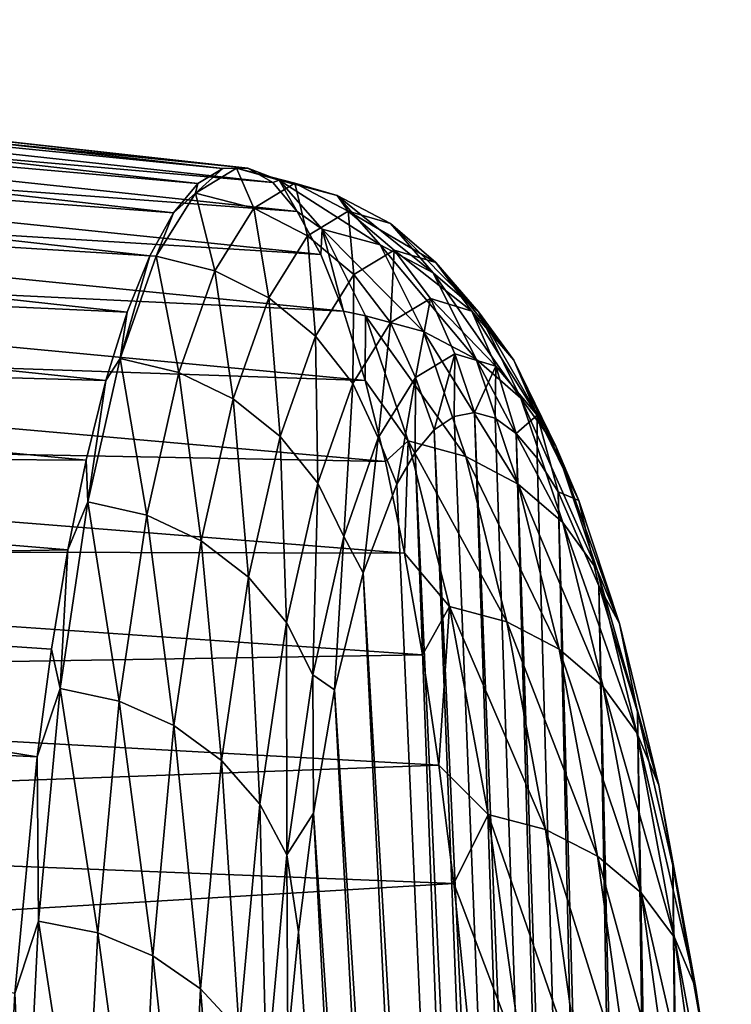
# Model space of a CAD drawing. Header units: millimetres. Extents: x -30 to 76, y -3 to 301.
# Tile 110 of 256: x 74.44 to 75.76, y 132.27 to 134.09. Entities that reach past the tile are written whole.
import ezdxf

# ---------------------------------------------------------------- set-up
doc = ezdxf.new("R2010")
doc.units = ezdxf.units.MM
doc.header["$LTSCALE"] = 81.481481
for name, color, linetype in [('43', 7, 'CONTINUOUS'), ('44', 7, 'CONTINUOUS'), ('73', 7, 'CONTINUOUS')]:
    doc.layers.add(name, color=color, linetype=linetype)

msp = doc.modelspace()

# ---------------------------------------------------------------- linework, layer by layer
at = {"layer": '43', "color": 7, "linetype": 'CONTINUOUS', "true_color": 0xaaaaaa}
for points in [[(72.3829, 134.0663, 53.9349), (74.8617, 133.8178, 53.3096), (72.3842, 134.0928, 53.3386), (72.3829, 134.0663, 53.9349)], [(72.3845, 134.0906, 52.7407), (74.8154, 133.8172, 52.6737), (72.3837, 134.0598, 52.1425), (72.3845, 134.0906, 52.7407)], [(72.3842, 134.0928, 53.3386), (74.8617, 133.8178, 53.3096), (72.3845, 134.0906, 52.7407), (72.3842, 134.0928, 53.3386)], [(74.8617, 133.8178, 53.3096), (74.8154, 133.8172, 52.6737), (72.3845, 134.0906, 52.7407), (74.8617, 133.8178, 53.3096)], [(72.3806, 134.0114, 54.5282), (74.9078, 133.7911, 53.945), (72.3829, 134.0663, 53.9349), (72.3806, 134.0114, 54.5282)], [(72.3837, 134.0598, 52.1425), (74.7693, 133.7894, 52.0422), (72.3818, 134.0004, 51.5468), (72.3837, 134.0598, 52.1425)], [(74.9078, 133.7911, 53.945), (74.8617, 133.8178, 53.3096), (72.3829, 134.0663, 53.9349), (74.9078, 133.7911, 53.945)], [(74.8154, 133.8172, 52.6737), (74.7693, 133.7894, 52.0422), (72.3837, 134.0598, 52.1425), (74.8154, 133.8172, 52.6737)], [(72.3775, 133.9285, 55.1159), (74.953, 133.7375, 54.575), (72.3806, 134.0114, 54.5282), (72.3775, 133.9285, 55.1159)], [(72.3818, 134.0004, 51.5468), (74.724, 133.735, 51.4198), (72.3789, 133.913, 50.957), (72.3818, 134.0004, 51.5468)], [(74.953, 133.7375, 54.575), (74.9078, 133.7911, 53.945), (72.3806, 134.0114, 54.5282), (74.953, 133.7375, 54.575)], [(74.7693, 133.7894, 52.0422), (74.724, 133.735, 51.4198), (72.3818, 134.0004, 51.5468), (74.7693, 133.7894, 52.0422)], [(72.3736, 133.8181, 55.6953), (74.9969, 133.6577, 55.195), (72.3775, 133.9285, 55.1159), (72.3736, 133.8181, 55.6953)], [(74.9969, 133.6577, 55.195), (74.953, 133.7375, 54.575), (72.3775, 133.9285, 55.1159), (74.9969, 133.6577, 55.195)], [(72.3789, 133.913, 50.957), (74.6802, 133.6551, 50.8111), (72.375, 133.798, 50.3757), (72.3789, 133.913, 50.957)], [(74.724, 133.735, 51.4198), (74.6802, 133.6551, 50.8111), (72.3789, 133.913, 50.957), (74.724, 133.735, 51.4198)], [(72.3691, 133.6809, 56.265), (75.0391, 133.5529, 55.8005), (72.3736, 133.8181, 55.6953), (72.3691, 133.6809, 56.265)], [(75.0391, 133.5529, 55.8005), (74.9969, 133.6577, 55.195), (72.3736, 133.8181, 55.6953), (75.0391, 133.5529, 55.8005)], [(72.375, 133.798, 50.3757), (74.6383, 133.551, 50.2197), (72.3703, 133.6559, 49.8032), (72.375, 133.798, 50.3757)], [(74.6802, 133.6551, 50.8111), (74.6383, 133.551, 50.2197), (72.375, 133.798, 50.3757), (74.6802, 133.6551, 50.8111)], [(72.3641, 133.517, 56.8249), (75.0792, 133.4246, 56.3881), (72.3691, 133.6809, 56.265), (72.3641, 133.517, 56.8249)], [(75.0792, 133.4246, 56.3881), (75.0391, 133.5529, 55.8005), (72.3691, 133.6809, 56.265), (75.0792, 133.4246, 56.3881)], [(72.3703, 133.6559, 49.8032), (74.5987, 133.4244, 49.6485), (72.3649, 133.4869, 49.2398), (72.3703, 133.6559, 49.8032)], [(74.6383, 133.551, 50.2197), (74.5987, 133.4244, 49.6485), (72.3703, 133.6559, 49.8032), (74.6383, 133.551, 50.2197)], [(72.3588, 133.3269, 57.3743), (75.1171, 133.2746, 56.955), (72.3641, 133.517, 56.8249), (72.3588, 133.3269, 57.3743)], [(75.1171, 133.2746, 56.955), (75.0792, 133.4246, 56.3881), (72.3641, 133.517, 56.8249), (75.1171, 133.2746, 56.955)], [(72.3649, 133.4869, 49.2398), (74.5619, 133.277, 49.0996), (72.359, 133.2918, 48.6879), (72.3649, 133.4869, 49.2398)], [(74.5987, 133.4244, 49.6485), (74.5619, 133.277, 49.0996), (72.3649, 133.4869, 49.2398), (74.5987, 133.4244, 49.6485)], [(72.3534, 133.1111, 57.9122), (75.1524, 133.1045, 57.4989), (72.3588, 133.3269, 57.3743), (72.3534, 133.1111, 57.9122)], [(75.1524, 133.1045, 57.4989), (75.1171, 133.2746, 56.955), (72.3588, 133.3269, 57.3743), (75.1524, 133.1045, 57.4989)], [(72.359, 133.2918, 48.6879), (74.5282, 133.1105, 48.5748), (72.353, 133.0719, 48.15), (72.359, 133.2918, 48.6879)], [(74.5619, 133.277, 49.0996), (74.5282, 133.1105, 48.5748), (72.359, 133.2918, 48.6879), (74.5619, 133.277, 49.0996)], [(72.3481, 132.8707, 58.4367), (75.1853, 132.9163, 58.0183), (72.3534, 133.1111, 57.9122), (72.3481, 132.8707, 58.4367)], [(74.5282, 133.1105, 48.5748), (74.498, 132.9268, 48.0751), (72.353, 133.0719, 48.15), (74.5282, 133.1105, 48.5748)], [(75.1853, 132.9163, 58.0183), (75.1524, 133.1045, 57.4989), (72.3534, 133.1111, 57.9122), (75.1853, 132.9163, 58.0183)], [(72.353, 133.0719, 48.15), (74.4714, 132.7276, 47.6013), (72.347, 132.8284, 47.628), (72.353, 133.0719, 48.15)], [(74.498, 132.9268, 48.0751), (74.4714, 132.7276, 47.6013), (72.353, 133.0719, 48.15), (74.498, 132.9268, 48.0751)], [(75.2157, 132.7117, 58.512), (75.1853, 132.9163, 58.0183), (72.3481, 132.8707, 58.4367), (75.2157, 132.7117, 58.512)], [(72.3432, 132.6068, 58.9457), (75.2157, 132.7117, 58.512), (72.3481, 132.8707, 58.4367), (72.3432, 132.6068, 58.9457)], [(74.4714, 132.7276, 47.6013), (74.43, 132.2891, 46.7312), (72.347, 132.8284, 47.628), (74.4714, 132.7276, 47.6013)], [(75.2436, 132.4927, 58.9793), (75.2157, 132.7117, 58.512), (72.3432, 132.6068, 58.9457), (75.2436, 132.4927, 58.9793)], [(72.3386, 132.3204, 59.4379), (75.2436, 132.4927, 58.9793), (72.3432, 132.6068, 58.9457), (72.3386, 132.3204, 59.4379)], [(75.2922, 132.0171, 59.8344), (75.2436, 132.4927, 58.9793), (72.3386, 132.3204, 59.4379), (75.2922, 132.0171, 59.8344)], [(72.3348, 132.0123, 59.9127), (75.2922, 132.0171, 59.8344), (72.3386, 132.3204, 59.4379), (72.3348, 132.0123, 59.9127)]]:
    msp.add_3dface(points, dxfattribs=at)
at = {"layer": '44', "color": 7, "linetype": 'CONTINUOUS', "true_color": 0xaaaaaa}
for points in [[(75.244, 133.3578, 52.4807), (75.4777, 127.47, 49.0562), (75.2072, 133.3329, 51.9827), (75.244, 133.3578, 52.4807)], [(75.2818, 133.3651, 52.9826), (75.4777, 127.47, 49.0562), (75.244, 133.3578, 52.4807), (75.2818, 133.3651, 52.9826)], [(75.5339, 127.0344, 49.4918), (75.4777, 127.47, 49.0562), (75.2818, 133.3651, 52.9826), (75.5339, 127.0344, 49.4918)], [(75.3204, 133.3546, 53.486), (75.5339, 127.0344, 49.4918), (75.2818, 133.3651, 52.9826), (75.3204, 133.3546, 53.486)], [(75.3593, 133.3264, 53.9884), (75.5339, 127.0344, 49.4918), (75.3204, 133.3546, 53.486), (75.3593, 133.3264, 53.9884)], [(75.2072, 133.3329, 51.9827), (75.4177, 127.9058, 48.6204), (75.1717, 133.2908, 51.4911), (75.2072, 133.3329, 51.9827)], [(75.4777, 127.47, 49.0562), (75.4177, 127.9058, 48.6204), (75.2072, 133.3329, 51.9827), (75.4777, 127.47, 49.0562)], [(75.5862, 126.5989, 49.9273), (75.5339, 127.0344, 49.4918), (75.3593, 133.3264, 53.9884), (75.5862, 126.5989, 49.9273)], [(75.3983, 133.2807, 54.487), (75.5862, 126.5989, 49.9273), (75.3593, 133.3264, 53.9884), (75.3983, 133.2807, 54.487)], [(75.1717, 133.2908, 51.4911), (75.354, 128.3417, 48.1845), (75.1377, 133.2323, 51.0083), (75.1717, 133.2908, 51.4911)], [(75.4177, 127.9058, 48.6204), (75.354, 128.3417, 48.1845), (75.1717, 133.2908, 51.4911), (75.4177, 127.9058, 48.6204)], [(75.4371, 133.218, 54.9793), (75.5862, 126.5989, 49.9273), (75.3983, 133.2807, 54.487), (75.4371, 133.218, 54.9793)], [(75.1377, 133.2323, 51.0083), (75.354, 128.3417, 48.1845), (75.0754, 133.0679, 50.076), (75.1377, 133.2323, 51.0083)], [(75.6348, 126.1634, 50.3628), (75.5862, 126.5989, 49.9273), (75.4371, 133.218, 54.9793), (75.6348, 126.1634, 50.3628)], [(75.5127, 133.0439, 55.9358), (75.6348, 126.1634, 50.3628), (75.4371, 133.218, 54.9793), (75.5127, 133.0439, 55.9358)], [(75.0754, 133.0679, 50.076), (75.2864, 128.7777, 47.7485), (75.0225, 132.8513, 49.2134), (75.0754, 133.0679, 50.076)], [(75.354, 128.3417, 48.1845), (75.2864, 128.7777, 47.7485), (75.0754, 133.0679, 50.076), (75.354, 128.3417, 48.1845)], [(75.6797, 125.7281, 50.7981), (75.6348, 126.1634, 50.3628), (75.5127, 133.0439, 55.9358), (75.6797, 125.7281, 50.7981)], [(75.584, 132.8107, 56.8424), (75.6797, 125.7281, 50.7981), (75.5127, 133.0439, 55.9358), (75.584, 132.8107, 56.8424)], [(75.0225, 132.8513, 49.2134), (75.2151, 129.2139, 47.3123), (74.9835, 132.6229, 48.5091), (75.0225, 132.8513, 49.2134)], [(75.2864, 128.7777, 47.7485), (75.2151, 129.2139, 47.3123), (75.0225, 132.8513, 49.2134), (75.2864, 128.7777, 47.7485)], [(75.7207, 125.2929, 51.2333), (75.6797, 125.7281, 50.7981), (75.584, 132.8107, 56.8424), (75.7207, 125.2929, 51.2333)], [(75.6493, 132.5261, 57.6884), (75.7207, 125.2929, 51.2333), (75.584, 132.8107, 56.8424), (75.6493, 132.5261, 57.6884)], [(74.9835, 132.6229, 48.5091), (75.1399, 129.6503, 46.8759), (74.9558, 132.403, 47.9471), (74.9835, 132.6229, 48.5091)], [(75.2151, 129.2139, 47.3123), (75.1399, 129.6503, 46.8759), (74.9835, 132.6229, 48.5091), (75.2151, 129.2139, 47.3123)], [(75.758, 124.8578, 51.6685), (75.7207, 125.2929, 51.2333), (75.6493, 132.5261, 57.6884), (75.758, 124.8578, 51.6685)], [(75.7077, 132.1985, 58.4668), (75.758, 124.8578, 51.6685), (75.6493, 132.5261, 57.6884), (75.7077, 132.1985, 58.4668)], [(74.9558, 132.403, 47.9471), (75.1399, 129.6503, 46.8759), (74.9361, 132.1993, 47.496), (74.9558, 132.403, 47.9471)]]:
    msp.add_3dface(points, dxfattribs=at)
at = {"layer": '73', "color": 7, "linetype": 'CONTINUOUS', "true_color": 0xaaaaaa}
for points in [[(74.8154, 133.8172, 52.6737), (74.8407, 133.8179, 52.8194), (74.7645, 133.7713, 51.8153), (74.8154, 133.8172, 52.6737)], [(74.8407, 133.8179, 52.8194), (74.8728, 133.7437, 51.8097), (74.7645, 133.7713, 51.8153), (74.8407, 133.8179, 52.8194)], [(74.7693, 133.7894, 52.0422), (74.8154, 133.8172, 52.6737), (74.7645, 133.7713, 51.8153), (74.7693, 133.7894, 52.0422)], [(74.8154, 133.8172, 52.6737), (74.8617, 133.8178, 53.3096), (74.8407, 133.8179, 52.8194), (74.8154, 133.8172, 52.6737)], [(74.8617, 133.8178, 53.3096), (74.9196, 133.7957, 53.8239), (74.8407, 133.8179, 52.8194), (74.8617, 133.8178, 53.3096)], [(74.9488, 133.7897, 52.8116), (74.8728, 133.7437, 51.8097), (74.8407, 133.8179, 52.8194), (74.9488, 133.7897, 52.8116)], [(74.9196, 133.7957, 53.8239), (74.9488, 133.7897, 52.8116), (74.8407, 133.8179, 52.8194), (74.9196, 133.7957, 53.8239)], [(74.8617, 133.8178, 53.3096), (74.9078, 133.7911, 53.945), (74.9196, 133.7957, 53.8239), (74.8617, 133.8178, 53.3096)], [(74.9078, 133.7911, 53.945), (74.953, 133.7375, 54.575), (74.9196, 133.7957, 53.8239), (74.9078, 133.7911, 53.945)], [(74.953, 133.7375, 54.575), (74.9998, 133.7048, 54.8245), (74.9196, 133.7957, 53.8239), (74.953, 133.7375, 54.575)], [(75.1073, 133.676, 54.8124), (75.0274, 133.7671, 53.8139), (74.9196, 133.7957, 53.8239), (75.1073, 133.676, 54.8124)], [(74.9998, 133.7048, 54.8245), (75.1073, 133.676, 54.8124), (74.9196, 133.7957, 53.8239), (74.9998, 133.7048, 54.8245)], [(75.0274, 133.7671, 53.8139), (74.9488, 133.7897, 52.8116), (74.9196, 133.7957, 53.8239), (75.0274, 133.7671, 53.8139)], [(74.724, 133.735, 51.4198), (74.7693, 133.7894, 52.0422), (74.7645, 133.7713, 51.8153), (74.724, 133.735, 51.4198)], [(74.9488, 133.7897, 52.8116), (74.9724, 133.6927, 51.8066), (74.8728, 133.7437, 51.8097), (74.9488, 133.7897, 52.8116)], [(75.0479, 133.7382, 52.8048), (74.9724, 133.6927, 51.8066), (74.9488, 133.7897, 52.8116), (75.0479, 133.7382, 52.8048)], [(75.0274, 133.7671, 53.8139), (75.0479, 133.7382, 52.8048), (74.9488, 133.7897, 52.8116), (75.0274, 133.7671, 53.8139)], [(74.724, 133.735, 51.4198), (74.7645, 133.7713, 51.8153), (74.6921, 133.6545, 50.8159), (74.724, 133.735, 51.4198)], [(74.7645, 133.7713, 51.8153), (74.8007, 133.6276, 50.8126), (74.6921, 133.6545, 50.8159), (74.7645, 133.7713, 51.8153)], [(74.8728, 133.7437, 51.8097), (74.8007, 133.6276, 50.8126), (74.7645, 133.7713, 51.8153), (74.8728, 133.7437, 51.8097)], [(75.2054, 133.6241, 54.7981), (75.126, 133.7153, 53.8034), (75.0274, 133.7671, 53.8139), (75.2054, 133.6241, 54.7981)], [(75.1073, 133.676, 54.8124), (75.2054, 133.6241, 54.7981), (75.0274, 133.7671, 53.8139), (75.1073, 133.676, 54.8124)], [(75.126, 133.7153, 53.8034), (75.0479, 133.7382, 52.8048), (75.0274, 133.7671, 53.8139), (75.126, 133.7153, 53.8034)], [(74.8728, 133.7437, 51.8097), (74.9008, 133.5775, 50.8134), (74.8007, 133.6276, 50.8126), (74.8728, 133.7437, 51.8097)], [(74.9724, 133.6927, 51.8066), (74.9008, 133.5775, 50.8134), (74.8728, 133.7437, 51.8097), (74.9724, 133.6927, 51.8066)], [(74.6802, 133.6551, 50.8111), (74.724, 133.735, 51.4198), (74.6921, 133.6545, 50.8159), (74.6802, 133.6551, 50.8111)], [(74.953, 133.7375, 54.575), (74.9969, 133.6577, 55.195), (74.9998, 133.7048, 54.8245), (74.953, 133.7375, 54.575)], [(75.0479, 133.7382, 52.8048), (75.0583, 133.6209, 51.8063), (74.9724, 133.6927, 51.8066), (75.0479, 133.7382, 52.8048)], [(75.2105, 133.6427, 53.7927), (75.1331, 133.6658, 52.7992), (75.0479, 133.7382, 52.8048), (75.2105, 133.6427, 53.7927)], [(75.126, 133.7153, 53.8034), (75.2105, 133.6427, 53.7927), (75.0479, 133.7382, 52.8048), (75.126, 133.7153, 53.8034)], [(75.1331, 133.6658, 52.7992), (75.0583, 133.6209, 51.8063), (75.0479, 133.7382, 52.8048), (75.1331, 133.6658, 52.7992)], [(74.9969, 133.6577, 55.195), (75.0391, 133.5529, 55.8005), (74.9998, 133.7048, 54.8245), (74.9969, 133.6577, 55.195)], [(75.0391, 133.5529, 55.8005), (75.0801, 133.5444, 55.8168), (74.9998, 133.7048, 54.8245), (75.0391, 133.5529, 55.8005)], [(75.1873, 133.5155, 55.8026), (75.1073, 133.676, 54.8124), (74.9998, 133.7048, 54.8245), (75.1873, 133.5155, 55.8026)], [(75.0801, 133.5444, 55.8168), (75.1873, 133.5155, 55.8026), (74.9998, 133.7048, 54.8245), (75.0801, 133.5444, 55.8168)], [(75.2892, 133.5516, 54.7824), (75.2105, 133.6427, 53.7927), (75.126, 133.7153, 53.8034), (75.2892, 133.5516, 54.7824)], [(75.2054, 133.6241, 54.7981), (75.2892, 133.5516, 54.7824), (75.126, 133.7153, 53.8034), (75.2054, 133.6241, 54.7981)], [(74.9724, 133.6927, 51.8066), (74.9874, 133.5067, 50.8184), (74.9008, 133.5775, 50.8134), (74.9724, 133.6927, 51.8066)], [(75.0583, 133.6209, 51.8063), (74.9874, 133.5067, 50.8184), (74.9724, 133.6927, 51.8066), (75.0583, 133.6209, 51.8063)], [(75.2849, 133.4637, 55.7847), (75.2054, 133.6241, 54.7981), (75.1073, 133.676, 54.8124), (75.2849, 133.4637, 55.7847)], [(75.1873, 133.5155, 55.8026), (75.2849, 133.4637, 55.7847), (75.1073, 133.676, 54.8124), (75.1873, 133.5155, 55.8026)], [(74.6383, 133.551, 50.2197), (74.6802, 133.6551, 50.8111), (74.6251, 133.4652, 49.8261), (74.6383, 133.551, 50.2197)], [(74.6802, 133.6551, 50.8111), (74.6921, 133.6545, 50.8159), (74.6251, 133.4652, 49.8261), (74.6802, 133.6551, 50.8111)], [(74.6921, 133.6545, 50.8159), (74.734, 133.4391, 49.8252), (74.6251, 133.4652, 49.8261), (74.6921, 133.6545, 50.8159)], [(74.8007, 133.6276, 50.8126), (74.734, 133.4391, 49.8252), (74.6921, 133.6545, 50.8159), (74.8007, 133.6276, 50.8126)], [(75.1331, 133.6658, 52.7992), (75.1262, 133.5319, 51.8086), (75.0583, 133.6209, 51.8063), (75.1331, 133.6658, 52.7992)], [(75.2002, 133.5763, 52.7952), (75.1262, 133.5319, 51.8086), (75.1331, 133.6658, 52.7992), (75.2002, 133.5763, 52.7952)], [(75.2767, 133.553, 53.7826), (75.2002, 133.5763, 52.7952), (75.1331, 133.6658, 52.7992), (75.2767, 133.553, 53.7826)], [(75.2105, 133.6427, 53.7927), (75.2767, 133.553, 53.7826), (75.1331, 133.6658, 52.7992), (75.2105, 133.6427, 53.7927)], [(75.3546, 133.4622, 54.7661), (75.2767, 133.553, 53.7826), (75.2105, 133.6427, 53.7927), (75.3546, 133.4622, 54.7661)], [(75.2892, 133.5516, 54.7824), (75.3546, 133.4622, 54.7661), (75.2105, 133.6427, 53.7927), (75.2892, 133.5516, 54.7824)], [(74.8007, 133.6276, 50.8126), (74.8346, 133.3902, 49.8302), (74.734, 133.4391, 49.8252), (74.8007, 133.6276, 50.8126)], [(74.9008, 133.5775, 50.8134), (74.8346, 133.3902, 49.8302), (74.8007, 133.6276, 50.8126), (74.9008, 133.5775, 50.8134)], [(75.0583, 133.6209, 51.8063), (75.0561, 133.4187, 50.8272), (74.9874, 133.5067, 50.8184), (75.0583, 133.6209, 51.8063)], [(75.1262, 133.5319, 51.8086), (75.0561, 133.4187, 50.8272), (75.0583, 133.6209, 51.8063), (75.1262, 133.5319, 51.8086)], [(75.368, 133.3917, 55.7638), (75.2892, 133.5516, 54.7824), (75.2054, 133.6241, 54.7981), (75.368, 133.3917, 55.7638)], [(75.2849, 133.4637, 55.7847), (75.368, 133.3917, 55.7638), (75.2054, 133.6241, 54.7981), (75.2849, 133.4637, 55.7847)], [(74.9008, 133.5775, 50.8134), (74.9218, 133.3208, 49.8407), (74.8346, 133.3902, 49.8302), (74.9008, 133.5775, 50.8134)], [(74.9874, 133.5067, 50.8184), (74.9218, 133.3208, 49.8407), (74.9008, 133.5775, 50.8134), (74.9874, 133.5067, 50.8184)], [(75.2002, 133.5763, 52.7952), (75.1726, 133.4302, 51.8135), (75.1262, 133.5319, 51.8086), (75.2002, 133.5763, 52.7952)], [(75.2457, 133.4741, 52.793), (75.1726, 133.4302, 51.8135), (75.2002, 133.5763, 52.7952), (75.2457, 133.4741, 52.793)], [(75.3213, 133.4507, 53.7734), (75.2457, 133.4741, 52.793), (75.2002, 133.5763, 52.7952), (75.3213, 133.4507, 53.7734)], [(75.2767, 133.553, 53.7826), (75.3213, 133.4507, 53.7734), (75.2002, 133.5763, 52.7952), (75.2767, 133.553, 53.7826)], [(74.5987, 133.4244, 49.6485), (74.6383, 133.551, 50.2197), (74.6251, 133.4652, 49.8261), (74.5987, 133.4244, 49.6485)], [(75.0391, 133.5529, 55.8005), (75.0792, 133.4246, 56.3881), (75.0801, 133.5444, 55.8168), (75.0391, 133.5529, 55.8005)], [(75.0792, 133.4246, 56.3881), (75.1591, 133.3124, 56.7961), (75.0801, 133.5444, 55.8168), (75.0792, 133.4246, 56.3881)], [(75.266, 133.2836, 56.7797), (75.1873, 133.5155, 55.8026), (75.0801, 133.5444, 55.8168), (75.266, 133.2836, 56.7797)], [(75.1591, 133.3124, 56.7961), (75.266, 133.2836, 56.7797), (75.0801, 133.5444, 55.8168), (75.1591, 133.3124, 56.7961)], [(75.3982, 133.3604, 54.7499), (75.3213, 133.4507, 53.7734), (75.2767, 133.553, 53.7826), (75.3982, 133.3604, 54.7499)], [(75.3546, 133.4622, 54.7661), (75.3982, 133.3604, 54.7499), (75.2767, 133.553, 53.7826), (75.3546, 133.4622, 54.7661)], [(75.4325, 133.3031, 55.7412), (75.3546, 133.4622, 54.7661), (75.2892, 133.5516, 54.7824), (75.4325, 133.3031, 55.7412)], [(75.368, 133.3917, 55.7638), (75.4325, 133.3031, 55.7412), (75.2892, 133.5516, 54.7824), (75.368, 133.3917, 55.7638)], [(75.1262, 133.5319, 51.8086), (75.1034, 133.3181, 50.8394), (75.0561, 133.4187, 50.8272), (75.1262, 133.5319, 51.8086)], [(75.1726, 133.4302, 51.8135), (75.1034, 133.3181, 50.8394), (75.1262, 133.5319, 51.8086), (75.1726, 133.4302, 51.8135)], [(74.9874, 133.5067, 50.8184), (74.9912, 133.2345, 49.8562), (74.9218, 133.3208, 49.8407), (74.9874, 133.5067, 50.8184)], [(75.0561, 133.4187, 50.8272), (74.9912, 133.2345, 49.8562), (74.9874, 133.5067, 50.8184), (75.0561, 133.4187, 50.8272)], [(75.3631, 133.2323, 56.758), (75.2849, 133.4637, 55.7847), (75.1873, 133.5155, 55.8026), (75.3631, 133.2323, 56.758)], [(75.266, 133.2836, 56.7797), (75.3631, 133.2323, 56.758), (75.1873, 133.5155, 55.8026), (75.266, 133.2836, 56.7797)], [(75.2457, 133.4741, 52.793), (75.2072, 133.3329, 51.9827), (75.1726, 133.4302, 51.8135), (75.2457, 133.4741, 52.793)], [(75.244, 133.3578, 52.4807), (75.2072, 133.3329, 51.9827), (75.2457, 133.4741, 52.793), (75.244, 133.3578, 52.4807)], [(75.2818, 133.3651, 52.9826), (75.244, 133.3578, 52.4807), (75.2457, 133.4741, 52.793), (75.2818, 133.3651, 52.9826)], [(75.3213, 133.4507, 53.7734), (75.2818, 133.3651, 52.9826), (75.2457, 133.4741, 52.793), (75.3213, 133.4507, 53.7734)], [(74.5987, 133.4244, 49.6485), (74.6251, 133.4652, 49.8261), (74.5652, 133.1998, 48.8518), (74.5987, 133.4244, 49.6485)], [(74.6251, 133.4652, 49.8261), (74.6743, 133.1749, 48.8535), (74.5652, 133.1998, 48.8518), (74.6251, 133.4652, 49.8261)], [(74.734, 133.4391, 49.8252), (74.6743, 133.1749, 48.8535), (74.6251, 133.4652, 49.8261), (74.734, 133.4391, 49.8252)], [(75.3204, 133.3546, 53.486), (75.2818, 133.3651, 52.9826), (75.3213, 133.4507, 53.7734), (75.3204, 133.3546, 53.486)], [(75.4455, 133.1612, 56.7318), (75.368, 133.3917, 55.7638), (75.2849, 133.4637, 55.7847), (75.4455, 133.1612, 56.7318)], [(75.3631, 133.2323, 56.758), (75.4455, 133.1612, 56.7318), (75.2849, 133.4637, 55.7847), (75.3631, 133.2323, 56.758)], [(75.3593, 133.3264, 53.9884), (75.3204, 133.3546, 53.486), (75.3213, 133.4507, 53.7734), (75.3593, 133.3264, 53.9884)], [(75.3982, 133.3604, 54.7499), (75.3593, 133.3264, 53.9884), (75.3213, 133.4507, 53.7734), (75.3982, 133.3604, 54.7499)], [(75.4751, 133.2023, 55.7178), (75.3982, 133.3604, 54.7499), (75.3546, 133.4622, 54.7661), (75.4751, 133.2023, 55.7178)], [(75.4325, 133.3031, 55.7412), (75.4751, 133.2023, 55.7178), (75.3546, 133.4622, 54.7661), (75.4325, 133.3031, 55.7412)], [(74.734, 133.4391, 49.8252), (74.7753, 133.1276, 48.8628), (74.6743, 133.1749, 48.8535), (74.734, 133.4391, 49.8252)], [(74.8346, 133.3902, 49.8302), (74.7753, 133.1276, 48.8628), (74.734, 133.4391, 49.8252), (74.8346, 133.3902, 49.8302)], [(75.1726, 133.4302, 51.8135), (75.1377, 133.2323, 51.0083), (75.1034, 133.3181, 50.8394), (75.1726, 133.4302, 51.8135)], [(75.1717, 133.2908, 51.4911), (75.1377, 133.2323, 51.0083), (75.1726, 133.4302, 51.8135), (75.1717, 133.2908, 51.4911)], [(75.2072, 133.3329, 51.9827), (75.1717, 133.2908, 51.4911), (75.1726, 133.4302, 51.8135), (75.2072, 133.3329, 51.9827)], [(74.5619, 133.277, 49.0996), (74.5987, 133.4244, 49.6485), (74.5652, 133.1998, 48.8518), (74.5619, 133.277, 49.0996)], [(75.0561, 133.4187, 50.8272), (75.0395, 133.1354, 49.876), (74.9912, 133.2345, 49.8562), (75.0561, 133.4187, 50.8272)], [(75.1034, 133.3181, 50.8394), (75.0395, 133.1354, 49.876), (75.0561, 133.4187, 50.8272), (75.1034, 133.3181, 50.8394)], [(75.0792, 133.4246, 56.3881), (75.1171, 133.2746, 56.955), (75.1591, 133.3124, 56.7961), (75.0792, 133.4246, 56.3881)], [(74.8346, 133.3902, 49.8302), (74.8631, 133.0601, 48.8792), (74.7753, 133.1276, 48.8628), (74.8346, 133.3902, 49.8302)], [(74.9218, 133.3208, 49.8407), (74.8631, 133.0601, 48.8792), (74.8346, 133.3902, 49.8302), (74.9218, 133.3208, 49.8407)], [(75.5091, 133.0738, 56.7027), (75.4325, 133.3031, 55.7412), (75.368, 133.3917, 55.7638), (75.5091, 133.0738, 56.7027)], [(75.4455, 133.1612, 56.7318), (75.5091, 133.0738, 56.7027), (75.368, 133.3917, 55.7638), (75.4455, 133.1612, 56.7318)], [(75.3983, 133.2807, 54.487), (75.3593, 133.3264, 53.9884), (75.3982, 133.3604, 54.7499), (75.3983, 133.2807, 54.487)], [(75.4371, 133.218, 54.9793), (75.3983, 133.2807, 54.487), (75.3982, 133.3604, 54.7499), (75.4371, 133.218, 54.9793)], [(75.4751, 133.2023, 55.7178), (75.4371, 133.218, 54.9793), (75.3982, 133.3604, 54.7499), (75.4751, 133.2023, 55.7178)], [(74.9218, 133.3208, 49.8407), (74.9333, 132.976, 48.9019), (74.8631, 133.0601, 48.8792), (74.9218, 133.3208, 49.8407)], [(74.9912, 133.2345, 49.8562), (74.9333, 132.976, 48.9019), (74.9218, 133.3208, 49.8407), (74.9912, 133.2345, 49.8562)], [(75.1034, 133.3181, 50.8394), (75.0754, 133.0679, 50.076), (75.0395, 133.1354, 49.876), (75.1034, 133.3181, 50.8394)], [(75.1377, 133.2323, 51.0083), (75.0754, 133.0679, 50.076), (75.1034, 133.3181, 50.8394), (75.1377, 133.2323, 51.0083)], [(75.1171, 133.2746, 56.955), (75.1524, 133.1045, 57.4989), (75.1591, 133.3124, 56.7961), (75.1171, 133.2746, 56.955)], [(75.1524, 133.1045, 57.4989), (75.2355, 133.0058, 57.7564), (75.1591, 133.3124, 56.7961), (75.1524, 133.1045, 57.4989)], [(75.3421, 132.9772, 57.7379), (75.266, 133.2836, 56.7797), (75.1591, 133.3124, 56.7961), (75.3421, 132.9772, 57.7379)], [(75.2355, 133.0058, 57.7564), (75.3421, 132.9772, 57.7379), (75.1591, 133.3124, 56.7961), (75.2355, 133.0058, 57.7564)], [(75.5507, 132.9746, 56.672), (75.4751, 133.2023, 55.7178), (75.4325, 133.3031, 55.7412), (75.5507, 132.9746, 56.672)], [(75.5091, 133.0738, 56.7027), (75.5507, 132.9746, 56.672), (75.4325, 133.3031, 55.7412), (75.5091, 133.0738, 56.7027)], [(74.5282, 133.1105, 48.5748), (74.5619, 133.277, 49.0996), (74.5652, 133.1998, 48.8518), (74.5282, 133.1105, 48.5748)], [(75.4387, 132.9268, 57.7121), (75.3631, 133.2323, 56.758), (75.266, 133.2836, 56.7797), (75.4387, 132.9268, 57.7121)], [(75.3421, 132.9772, 57.7379), (75.4387, 132.9268, 57.7121), (75.266, 133.2836, 56.7797), (75.3421, 132.9772, 57.7379)], [(74.9912, 133.2345, 49.8562), (74.9825, 132.8793, 48.9297), (74.9333, 132.976, 48.9019), (74.9912, 133.2345, 49.8562)], [(75.0395, 133.1354, 49.876), (74.9825, 132.8793, 48.9297), (74.9912, 133.2345, 49.8562), (75.0395, 133.1354, 49.876)], [(75.5204, 132.8571, 57.6805), (75.4455, 133.1612, 56.7318), (75.3631, 133.2323, 56.758), (75.5204, 132.8571, 57.6805)], [(75.4387, 132.9268, 57.7121), (75.5204, 132.8571, 57.6805), (75.3631, 133.2323, 56.758), (75.4387, 132.9268, 57.7121)], [(75.5127, 133.0439, 55.9358), (75.4371, 133.218, 54.9793), (75.4751, 133.2023, 55.7178), (75.5127, 133.0439, 55.9358)], [(74.5282, 133.1105, 48.5748), (74.5652, 133.1998, 48.8518), (74.514, 132.8542, 47.9002), (74.5282, 133.1105, 48.5748)], [(74.5652, 133.1998, 48.8518), (74.6234, 132.8307, 47.9048), (74.514, 132.8542, 47.9002), (74.5652, 133.1998, 48.8518)], [(74.6743, 133.1749, 48.8535), (74.6234, 132.8307, 47.9048), (74.5652, 133.1998, 48.8518), (74.6743, 133.1749, 48.8535)], [(75.5507, 132.9746, 56.672), (75.5127, 133.0439, 55.9358), (75.4751, 133.2023, 55.7178), (75.5507, 132.9746, 56.672)], [(74.6743, 133.1749, 48.8535), (74.7248, 132.7854, 47.9187), (74.6234, 132.8307, 47.9048), (74.6743, 133.1749, 48.8535)], [(74.7753, 133.1276, 48.8628), (74.7248, 132.7854, 47.9187), (74.6743, 133.1749, 48.8535), (74.7753, 133.1276, 48.8628)], [(75.5831, 132.7716, 57.6446), (75.5091, 133.0738, 56.7027), (75.4455, 133.1612, 56.7318), (75.5831, 132.7716, 57.6446)], [(75.5204, 132.8571, 57.6805), (75.5831, 132.7716, 57.6446), (75.4455, 133.1612, 56.7318), (75.5204, 132.8571, 57.6805)], [(74.7753, 133.1276, 48.8628), (74.8132, 132.7206, 47.9413), (74.7248, 132.7854, 47.9187), (74.7753, 133.1276, 48.8628)], [(74.8631, 133.0601, 48.8792), (74.8132, 132.7206, 47.9413), (74.7753, 133.1276, 48.8628), (74.8631, 133.0601, 48.8792)], [(75.0395, 133.1354, 49.876), (75.0225, 132.8513, 49.2134), (74.9825, 132.8793, 48.9297), (75.0395, 133.1354, 49.876)], [(75.0754, 133.0679, 50.076), (75.0225, 132.8513, 49.2134), (75.0395, 133.1354, 49.876), (75.0754, 133.0679, 50.076)], [(74.498, 132.9268, 48.0751), (74.5282, 133.1105, 48.5748), (74.514, 132.8542, 47.9002), (74.498, 132.9268, 48.0751)], [(75.1524, 133.1045, 57.4989), (75.1853, 132.9163, 58.0183), (75.2355, 133.0058, 57.7564), (75.1524, 133.1045, 57.4989)], [(75.6237, 132.6746, 57.6062), (75.5507, 132.9746, 56.672), (75.5091, 133.0738, 56.7027), (75.6237, 132.6746, 57.6062)], [(75.5831, 132.7716, 57.6446), (75.6237, 132.6746, 57.6062), (75.5091, 133.0738, 56.7027), (75.5831, 132.7716, 57.6446)], [(74.8631, 133.0601, 48.8792), (74.8842, 132.6395, 47.9715), (74.8132, 132.7206, 47.9413), (74.8631, 133.0601, 48.8792)], [(74.9333, 132.976, 48.9019), (74.8842, 132.6395, 47.9715), (74.8631, 133.0601, 48.8792), (74.9333, 132.976, 48.9019)], [(75.584, 132.8107, 56.8424), (75.5127, 133.0439, 55.9358), (75.5507, 132.9746, 56.672), (75.584, 132.8107, 56.8424)], [(75.1853, 132.9163, 58.0183), (75.2157, 132.7117, 58.512), (75.2355, 133.0058, 57.7564), (75.1853, 132.9163, 58.0183)], [(75.2157, 132.7117, 58.512), (75.3074, 132.6206, 58.6906), (75.2355, 133.0058, 57.7564), (75.2157, 132.7117, 58.512)], [(75.4138, 132.5925, 58.6698), (75.3421, 132.9772, 57.7379), (75.2355, 133.0058, 57.7564), (75.4138, 132.5925, 58.6698)], [(75.3074, 132.6206, 58.6906), (75.4138, 132.5925, 58.6698), (75.2355, 133.0058, 57.7564), (75.3074, 132.6206, 58.6906)], [(74.9333, 132.976, 48.9019), (74.9341, 132.5461, 48.0078), (74.8842, 132.6395, 47.9715), (74.9333, 132.976, 48.9019)], [(74.9825, 132.8793, 48.9297), (74.9341, 132.5461, 48.0078), (74.9333, 132.976, 48.9019), (74.9825, 132.8793, 48.9297)], [(75.5098, 132.5434, 58.6399), (75.4387, 132.9268, 57.7121), (75.3421, 132.9772, 57.7379), (75.5098, 132.5434, 58.6399)], [(75.4138, 132.5925, 58.6698), (75.5098, 132.5434, 58.6399), (75.3421, 132.9772, 57.7379), (75.4138, 132.5925, 58.6698)], [(75.6237, 132.6746, 57.6062), (75.584, 132.8107, 56.8424), (75.5507, 132.9746, 56.672), (75.6237, 132.6746, 57.6062)], [(74.4714, 132.7276, 47.6013), (74.498, 132.9268, 48.0751), (74.514, 132.8542, 47.9002), (74.4714, 132.7276, 47.6013)], [(75.5908, 132.4757, 58.6026), (75.5204, 132.8571, 57.6805), (75.4387, 132.9268, 57.7121), (75.5908, 132.4757, 58.6026)], [(75.5098, 132.5434, 58.6399), (75.5908, 132.4757, 58.6026), (75.4387, 132.9268, 57.7121), (75.5098, 132.5434, 58.6399)], [(74.9825, 132.8793, 48.9297), (74.9835, 132.6229, 48.5091), (74.9341, 132.5461, 48.0078), (74.9825, 132.8793, 48.9297)], [(75.0225, 132.8513, 49.2134), (74.9835, 132.6229, 48.5091), (74.9825, 132.8793, 48.9297), (75.0225, 132.8513, 49.2134)], [(74.4714, 132.7276, 47.6013), (74.514, 132.8542, 47.9002), (74.474, 132.4232, 46.9808), (74.4714, 132.7276, 47.6013)], [(74.514, 132.8542, 47.9002), (74.5836, 132.4016, 46.9883), (74.474, 132.4232, 46.9808), (74.514, 132.8542, 47.9002)], [(74.6234, 132.8307, 47.9048), (74.5836, 132.4016, 46.9883), (74.514, 132.8542, 47.9002), (74.6234, 132.8307, 47.9048)], [(75.6526, 132.3929, 58.5596), (75.5831, 132.7716, 57.6446), (75.5204, 132.8571, 57.6805), (75.6526, 132.3929, 58.5596)], [(75.5908, 132.4757, 58.6026), (75.6526, 132.3929, 58.5596), (75.5204, 132.8571, 57.6805), (75.5908, 132.4757, 58.6026)], [(74.6234, 132.8307, 47.9048), (74.6854, 132.359, 47.0072), (74.5836, 132.4016, 46.9883), (74.6234, 132.8307, 47.9048)], [(74.7248, 132.7854, 47.9187), (74.6854, 132.359, 47.0072), (74.6234, 132.8307, 47.9048), (74.7248, 132.7854, 47.9187)], [(75.6493, 132.5261, 57.6884), (75.584, 132.8107, 56.8424), (75.6237, 132.6746, 57.6062), (75.6493, 132.5261, 57.6884)], [(74.7248, 132.7854, 47.9187), (74.7743, 132.2976, 47.0364), (74.6854, 132.359, 47.0072), (74.7248, 132.7854, 47.9187)], [(74.8132, 132.7206, 47.9413), (74.7743, 132.2976, 47.0364), (74.7248, 132.7854, 47.9187), (74.8132, 132.7206, 47.9413)], [(75.6922, 132.2991, 58.5132), (75.6237, 132.6746, 57.6062), (75.5831, 132.7716, 57.6446), (75.6922, 132.2991, 58.5132)], [(75.6526, 132.3929, 58.5596), (75.6922, 132.2991, 58.5132), (75.5831, 132.7716, 57.6446), (75.6526, 132.3929, 58.5596)], [(74.43, 132.2891, 46.7312), (74.4714, 132.7276, 47.6013), (74.474, 132.4232, 46.9808), (74.43, 132.2891, 46.7312)], [(74.8132, 132.7206, 47.9413), (74.8458, 132.2205, 47.0746), (74.7743, 132.2976, 47.0364), (74.8132, 132.7206, 47.9413)], [(74.8842, 132.6395, 47.9715), (74.8458, 132.2205, 47.0746), (74.8132, 132.7206, 47.9413), (74.8842, 132.6395, 47.9715)], [(75.2157, 132.7117, 58.512), (75.2436, 132.4927, 58.9793), (75.3074, 132.6206, 58.6906), (75.2157, 132.7117, 58.512)], [(75.6922, 132.2991, 58.5132), (75.6493, 132.5261, 57.6884), (75.6237, 132.6746, 57.6062), (75.6922, 132.2991, 58.5132)], [(74.8842, 132.6395, 47.9715), (74.8965, 132.1315, 47.1199), (74.8458, 132.2205, 47.0746), (74.8842, 132.6395, 47.9715)], [(74.9341, 132.5461, 48.0078), (74.8965, 132.1315, 47.1199), (74.8842, 132.6395, 47.9715), (74.9341, 132.5461, 48.0078)], [(74.9835, 132.6229, 48.5091), (74.9558, 132.403, 47.9471), (74.9341, 132.5461, 48.0078), (74.9835, 132.6229, 48.5091)], [(75.2436, 132.4927, 58.9793), (75.373, 132.1519, 59.5894), (75.3074, 132.6206, 58.6906), (75.2436, 132.4927, 58.9793)], [(75.479, 132.1246, 59.5662), (75.4138, 132.5925, 58.6698), (75.3074, 132.6206, 58.6906), (75.479, 132.1246, 59.5662)], [(75.373, 132.1519, 59.5894), (75.479, 132.1246, 59.5662), (75.3074, 132.6206, 58.6906), (75.373, 132.1519, 59.5894)], [(75.5746, 132.0774, 59.5321), (75.5098, 132.5434, 58.6399), (75.4138, 132.5925, 58.6698), (75.5746, 132.0774, 59.5321)], [(75.479, 132.1246, 59.5662), (75.5746, 132.0774, 59.5321), (75.4138, 132.5925, 58.6698), (75.479, 132.1246, 59.5662)], [(74.9341, 132.5461, 48.0078), (74.9361, 132.1993, 47.496), (74.8965, 132.1315, 47.1199), (74.9341, 132.5461, 48.0078)], [(74.9558, 132.403, 47.9471), (74.9361, 132.1993, 47.496), (74.9341, 132.5461, 48.0078), (74.9558, 132.403, 47.9471)], [(75.6549, 132.0126, 59.4887), (75.5908, 132.4757, 58.6026), (75.5098, 132.5434, 58.6399), (75.6549, 132.0126, 59.4887)], [(75.5746, 132.0774, 59.5321), (75.6549, 132.0126, 59.4887), (75.5098, 132.5434, 58.6399), (75.5746, 132.0774, 59.5321)], [(75.7077, 132.1985, 58.4668), (75.6493, 132.5261, 57.6884), (75.6922, 132.2991, 58.5132), (75.7077, 132.1985, 58.4668)], [(75.2436, 132.4927, 58.9793), (75.2922, 132.0171, 59.8344), (75.373, 132.1519, 59.5894), (75.2436, 132.4927, 58.9793)], [(75.7158, 131.9334, 59.4383), (75.6526, 132.3929, 58.5596), (75.5908, 132.4757, 58.6026), (75.7158, 131.9334, 59.4383)], [(75.6549, 132.0126, 59.4887), (75.7158, 131.9334, 59.4383), (75.5908, 132.4757, 58.6026), (75.6549, 132.0126, 59.4887)], [(74.43, 132.2891, 46.7312), (74.474, 132.4232, 46.9808), (74.4476, 131.9017, 46.1053), (74.43, 132.2891, 46.7312)], [(74.474, 132.4232, 46.9808), (74.5573, 131.8824, 46.116), (74.4476, 131.9017, 46.1053), (74.474, 132.4232, 46.9808)], [(74.5836, 132.4016, 46.9883), (74.5573, 131.8824, 46.116), (74.474, 132.4232, 46.9808), (74.5836, 132.4016, 46.9883)], [(74.5836, 132.4016, 46.9883), (74.6594, 131.8433, 46.1401), (74.5573, 131.8824, 46.116), (74.5836, 132.4016, 46.9883)], [(74.6854, 132.359, 47.0072), (74.6594, 131.8433, 46.1401), (74.5836, 132.4016, 46.9883), (74.6854, 132.359, 47.0072)], [(75.7545, 131.8438, 59.3834), (75.6922, 132.2991, 58.5132), (75.6526, 132.3929, 58.5596), (75.7545, 131.8438, 59.3834)], [(75.7158, 131.9334, 59.4383), (75.7545, 131.8438, 59.3834), (75.6526, 132.3929, 58.5596), (75.7158, 131.9334, 59.4383)], [(74.6854, 132.359, 47.0072), (74.7487, 131.7864, 46.1763), (74.6594, 131.8433, 46.1401), (74.6854, 132.359, 47.0072)], [(74.7743, 132.2976, 47.0364), (74.7487, 131.7864, 46.1763), (74.6854, 132.359, 47.0072), (74.7743, 132.2976, 47.0364)], [(75.7545, 131.8438, 59.3834), (75.7077, 132.1985, 58.4668), (75.6922, 132.2991, 58.5132), (75.7545, 131.8438, 59.3834)], [(74.4049, 131.8059, 45.9618), (74.43, 132.2891, 46.7312), (74.4476, 131.9017, 46.1053), (74.4049, 131.8059, 45.9618)], [(74.7743, 132.2976, 47.0364), (74.8208, 131.7146, 46.223), (74.7487, 131.7864, 46.1763), (74.7743, 132.2976, 47.0364)], [(74.8458, 132.2205, 47.0746), (74.8208, 131.7146, 46.223), (74.7743, 132.2976, 47.0364), (74.8458, 132.2205, 47.0746)]]:
    msp.add_3dface(points, dxfattribs=at)

doc.saveas('drawing.dxf')
